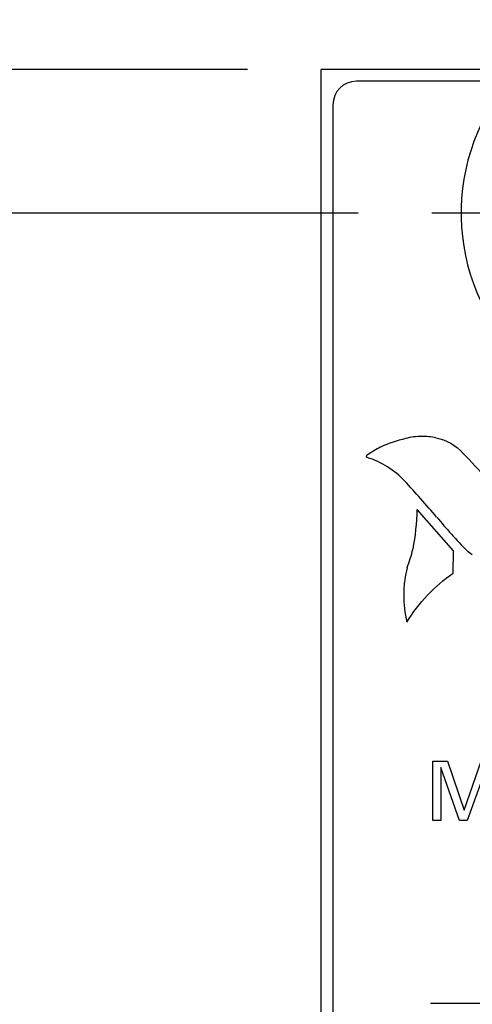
# Model space of a CAD drawing. Header units: inches. Extents: x 0.2 to 16.8, y 0.1 to 10.8.
# Tile 9 of 27: x 2.463 to 2.848, y 7.825 to 8.661. Entities that reach past the tile are written whole.
import ezdxf

# ---------------------------------------------------------------- set-up
doc = ezdxf.new("R2010")
doc.units = ezdxf.units.IN
doc.header["$LTSCALE"] = 0.935
doc.header["$MEASUREMENT"] = 0
doc.linetypes.add('CENTER', pattern=[0.6, 0.375, -0.075, 0.075, -0.075])
doc.layers.get('0').update_dxf_attribs({"linetype": 'CONTINUOUS'})
for name, color, linetype in [('02___PRT_ALL_AXES', 7, 'CONTINUOUS'), ('DEFAULT_1', 7, 'CENTER'), ('DIMENSIONS', 7, 'CONTINUOUS')]:
    doc.layers.add(name, color=color, linetype=linetype)
doc.styles.get("Standard").update_dxf_attribs({"font": 'txt', "width": 0.8})
doc.dimstyles.new('DIMSTYLE_1', dxfattribs={"dimtxt": 0.125, "dimasz": 0.18, "dimexe": 0.125, "dimexo": 0.0625, "dimgap": 0.0625, "dimtad": 0, "dimtih": 1, "dimtoh": 1, "dimzin": 4, "dimdsep": 46, "dimtxsty": 'STANDARD', "dimblk": '_FILLED', "dimblk1": '_FILLED', "dimblk2": '_FILLED', "dimcen": 0.09, "dimadec": 0, "dimazin": 0, "dimtp": 0.001, "dimtm": 0.001, "dimtfac": 1, "dimtofl": 0, "dimtmove": 0, "dimatfit": 3, "dimldrblk": '_FILLED', "dimfxl": 1, "dimtolj": 1, "dimtzin": 4, "dimarcsym": 0})

# ---------------------------------------------------------------- blocks, each defined once
blk = doc.blocks.new('_FILLED')
at = {"color": 0, "linetype": 'BYBLOCK'}
blk.add_solid([(0, 0), (-1, 0.1736), (-1, -0.1736)], dxfattribs=at)
blk = doc.blocks.new('*D8')
at = {"layer": 'DIMENSIONS', "color": 2, "linetype": 'CONTINUOUS'}
for p, q in [((3.01195, 8.08843), (3.01195, 9.49411)), ((3.24187, 6.36224), (3.24187, 9.49411)), ((3.01195, 9.36911), (2.65195, 9.36911)), ((3.24187, 9.36911), (3.62239, 9.36911))]:
    blk.add_line(p, q, dxfattribs=at)
at = {"layer": 'DIMENSIONS', "color": 2, "linetype": 'CONTINUOUS', "xscale": 0.18, "yscale": 0.18, "zscale": 0.18}
blk.add_blockref('_FILLED', (3.01195, 9.36911), dxfattribs=at)
at = {"layer": 'DIMENSIONS', "color": 2, "linetype": 'CONTINUOUS', "xscale": 0.18, "yscale": 0.18, "zscale": 0.18, "rotation": 180}
blk.add_blockref('_FILLED', (3.24187, 9.36911), dxfattribs=at)
at = {"layer": 'DIMENSIONS', "color": 2, "linetype": 'CONTINUOUS', "insert": (3.68489, 9.43161), "char_height": 0.125, "width": 0.925, "attachment_point": 1, "line_spacing_factor": 0.9}
blk.add_mtext('.23{\\Ftxt.shx;\\W1.000000;\\H0.125000; }[5.8]', dxfattribs=at)
blk = doc.blocks.new('*D9')
at = {"layer": 'DIMENSIONS', "color": 2, "linetype": 'CONTINUOUS'}
for p, q in [((1.93912, 9.04034), (1.82162, 9.04034)), ((1.93912, 8.61911), (1.93912, 9.04034)), ((2.65666, 8.61911), (1.81412, 8.61911)), ((2.75066, 8.49711), (1.81412, 8.49711)), ((1.93912, 8.49711), (1.93912, 8.13711))]:
    blk.add_line(p, q, dxfattribs=at)
at = {"layer": 'DIMENSIONS', "color": 2, "linetype": 'CONTINUOUS', "xscale": 0.18, "yscale": 0.18, "zscale": 0.18}
for p, rotation in [((1.93912, 8.61911), 270), ((1.93912, 8.49711), 90)]:
    blk.add_blockref('_FILLED', p, dxfattribs=dict(at, rotation=rotation))
at = {"layer": 'DIMENSIONS', "color": 2, "linetype": 'CONTINUOUS', "insert": (1.75912, 9.10284), "char_height": 0.125, "width": 0.925, "attachment_point": 3, "line_spacing_factor": 0.9}
blk.add_mtext('.12{\\Ftxt.shx;\\W1.000000;\\H0.125000; }[3.1]', dxfattribs=at)
blk = doc.blocks.new('*D10')
at = {"layer": 'DIMENSIONS', "color": 2, "linetype": 'CONTINUOUS'}
for p, q in [((2.75066, 8.49711), (1.06412, 8.49711)), ((1.18912, 8.49711), (1.18912, 7.91556)), ((1.18912, 7.084), (1.18912, 7.66556)), ((2.90103, 7.084), (1.06412, 7.084))]:
    blk.add_line(p, q, dxfattribs=at)
at = {"layer": 'DIMENSIONS', "color": 2, "linetype": 'CONTINUOUS', "xscale": 0.18, "yscale": 0.18, "zscale": 0.18}
for p, rotation in [((1.18912, 8.49711), 90), ((1.18912, 7.084), 270)]:
    blk.add_blockref('_FILLED', p, dxfattribs=dict(at, rotation=rotation))
at = {"layer": 'DIMENSIONS', "color": 2, "linetype": 'CONTINUOUS', "insert": (1.18912, 7.85306), "char_height": 0.125, "width": 1.125, "attachment_point": 2, "line_spacing_factor": 0.9}
blk.add_mtext('1.41{\\Ftxt.shx;\\W1.000000;\\H0.125000; }[35.9]', dxfattribs=at)

msp = doc.modelspace()

# ---------------------------------------------------------------- linework, layer by layer
at = {"color": 7, "linetype": 'CONTINUOUS'}
for p, q in [((2.71916, 3.4814), (2.71916, 8.61911)), ((3.50716, 8.61911), (2.71916, 8.61911)), ((2.87869, 8.60911), (2.74916, 8.60911)), ((2.72916, 8.58911), (2.72916, 4.51911))]:
    msp.add_line(p, q, dxfattribs=at)
at = {"color": 40, "linetype": 'CONTINUOUS'}
for p, q in [((2.83177, 8.21046), (2.80085, 8.24561)), ((2.83138, 8.19146), (2.83177, 8.21046)), ((2.81419, 7.98157), (2.81419, 8.03176)), ((2.81419, 8.03176), (2.8265, 8.03176)), ((2.82093, 8.02647), (2.82093, 7.98157)), ((2.83679, 7.98157), (2.82093, 8.02647)), ((2.8265, 8.03176), (2.84068, 7.9904)), ((2.84068, 7.9904), (2.85521, 8.03176)), ((2.85986, 8.02676), (2.84338, 7.98157)), ((2.82093, 7.98157), (2.81419, 7.98157)), ((2.84338, 7.98157), (2.83679, 7.98157))]:
    msp.add_line(p, q, dxfattribs=at)
at = {"color": 7, "linetype": 'CONTINUOUS'}
for centre, radius, start, end in [((2.74916, 8.58911), 0.02, 90, 180), ((3.01316, 8.49711), 0.175, 140.20818, 227.4886)]:
    msp.add_arc(centre, radius, start, end, dxfattribs=at)
at = {"color": 40, "linetype": 'CONTINUOUS'}
for centre, radius, start, end in [((2.81359, 8.20472), 0.10353, 102.6515, 114.83344), ((2.80484, 8.25367), 0.05396, 90.00183, 105.0529), ((2.80484, 8.25375), 0.05387, 77.27964, 90.00598), ((2.82618, 8.1926), 0.12004, 117.89537, 124.60077), ((0.71749, 6.25847), 2.94021, 43.22351, 43.79094), ((2.18963, 7.71371), 0.81854, 39.92215, 42.78905), ((2.60444, 8.24898), 0.19643, 349.10331, 359.01788), ((3.23733, 8.59165), 0.54831, 220.02361, 224.00945), ((2.6695, 8.24293), 0.13144, 339.10112, 346.32926), ((2.91292, 8.16583), 0.12429, 165.95256, 170.75473), ((2.88629, 8.17285), 0.09692, 172.32566, 179.93758), ((2.8858, 8.17299), 0.09643, 180.02058, 193.82627)]:
    msp.add_arc(centre, radius, start, end, dxfattribs=at)
for points in [[(2.81672, 8.30633), (2.82549, 8.3049), (2.83419, 8.29998), (2.83994, 8.29319)], [(2.75763, 8.29063), (2.75763, 8.29093), (2.75782, 8.29125), (2.75807, 8.2914)], [(2.75848, 8.28973), (2.75806, 8.28976), (2.75763, 8.29022), (2.75763, 8.29063)], [(2.79035, 8.26969), (2.78177, 8.27885), (2.77044, 8.28596), (2.75846, 8.28972)], [(2.84772, 8.20693), (2.84604, 8.20803), (2.84444, 8.20927), (2.84297, 8.21065)], [(2.79211, 8.14994), (2.80204, 8.16618), (2.81568, 8.18061), (2.83134, 8.19142)]]:
    msp.add_open_spline(points, degree=3, dxfattribs=at)
at = {"layer": '02___PRT_ALL_AXES', "color": 7, "linetype": 'CENTER'}
msp.add_line((3.01316, 8.49711), (2.81316, 8.49711), dxfattribs=at)
at = {"layer": 'DEFAULT_1', "color": 7, "linetype": 'CENTER'}
msp.add_line((3.01195, 7.82613), (2.81215, 7.82613), dxfattribs=at)

# ---------------------------------------------------------------- dimensions: what is measured, and where the dimension line sits
at = {"layer": 'DIMENSIONS', "color": 2, "linetype": 'CONTINUOUS'}
dim = msp.add_linear_dim(base=(3.24187, 9.36911), p1=(3.01195, 8.02593), p2=(3.24187, 6.29974), dimstyle='DIMSTYLE_1', dxfattribs=at)
dim.commit()
dim.dimension.update_dxf_attribs({"geometry": '*D8', "text_midpoint": (4.14739, 9.36911), "dimtype": 160})
for base, p1, p2, picture, middle in [((1.93912, 8.49711), (2.71916, 8.61911), (2.81316, 8.49711), '*D9', (1.29662, 9.04034)), ((1.18912, 7.084), (2.81316, 8.49711), (2.96353, 7.084), '*D10', (1.18912, 7.79056))]:
    dim = msp.add_linear_dim(base=base, p1=p1, p2=p2, angle=270, dimstyle='DIMSTYLE_1', dxfattribs=at)
    dim.commit()
    dim.dimension.update_dxf_attribs({"geometry": picture, "text_midpoint": middle, "dimtype": 160})

doc.saveas('drawing.dxf')
